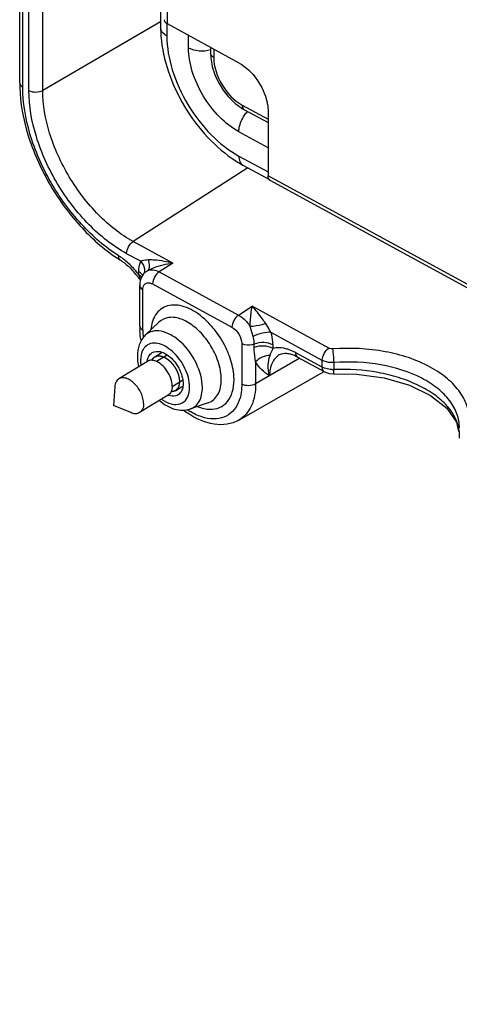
# Model space of a CAD drawing. Header units: inches. Extents: x 0 to 34, y 0 to 22.
# Tile 41 of 124: x 17.7 to 18.6, y 3.7 to 5.7. Entities that reach past the tile are written whole.
import ezdxf

# ---------------------------------------------------------------- set-up
doc = ezdxf.new("R2010")
doc.units = ezdxf.units.IN
doc.header["$LTSCALE"] = 1.87
doc.header["$MEASUREMENT"] = 0
doc.linetypes.add('HIDDEN', pattern=[0.2, 0.1, -0.1])
doc.layers.get('0').update_dxf_attribs({"linetype": 'CONTINUOUS'})
doc.layers.add('02___PRT_ALL_AXES', color=7, linetype='CONTINUOUS')
doc.layers.add('DEFAULT_2', color=8, linetype='HIDDEN')

msp = doc.modelspace()

# ---------------------------------------------------------------- linework, layer by layer
at = {"color": 7, "linetype": 'CONTINUOUS'}
for p, q in [((17.7403, 5.5511), (17.7403, 8.9584)), ((18.0204, 8.9684), (18.0204, 5.6612)), ((17.7465, 5.5428), (17.7465, 8.9501)), ((17.7586, 5.5362), (17.7586, 8.9435)), ((17.7861, 5.5364), (17.7861, 8.9437)), ((18.0338, 5.6684), (18.0338, 7.1149)), ((18.0204, 5.6724), (17.7861, 5.5364)), ((18.0328, 5.6684), (18.0328, 5.6446)), ((18.1766, 5.5905), (18.0338, 5.6684)), ((18.0757, 5.6212), (18.0757, 5.6455)), ((18.1198, 5.6215), (18.1198, 5.6099)), ((18.1259, 5.6181), (18.1259, 5.6017)), ((18.1827, 5.507), (18.2339, 5.4791)), ((18.1868, 5.498), (18.2339, 5.4723)), ((18.2339, 5.495), (18.2339, 5.3667)), ((18.2339, 5.4225), (18.1759, 5.4541)), ((18.1759, 5.4059), (18.2339, 5.3743)), ((18.1939, 5.3825), (17.9661, 5.2362)), ((18.1841, 5.3878), (18.2366, 5.3592)), ((21.2397, 3.7281), (18.2339, 5.3667)), ((21.2403, 3.7208), (18.2381, 5.3575)), ((18.0448, 5.1932), (17.9661, 5.2362)), ((17.9809, 5.1968), (17.9529, 5.212)), ((18.0448, 5.1932), (18.0178, 5.1759)), ((17.977, 5.1702), (17.977, 5.1761)), ((17.9905, 5.1755), (17.9906, 5.1755)), ((18.0178, 5.1759), (18.1752, 5.09)), ((17.9788, 5.0683), (17.9788, 5.1487)), ((18.0046, 5.1518), (18.1621, 5.0659)), ((17.985, 5.0601), (17.985, 5.1404)), ((18.1752, 5.09), (18.2023, 5.1074)), ((18.3549, 5.0242), (18.2023, 5.1074)), ((18.017, 5.0759), (17.99, 5.0499)), ((18.2041, 5.0476), (18.1984, 5.0672)), ((18.3417, 5.0001), (18.2398, 5.0556)), ((18.1817, 5.0332), (18.1817, 4.9528)), ((18.2065, 5.0254), (18.2065, 5.0322)), ((18.2438, 5.0239), (18.2438, 5.0306)), ((18.2934, 5.006), (18.2865, 5.0094)), ((18.3417, 4.9865), (18.2893, 5.0151)), ((18.297, 5.0041), (18.2092, 4.9531)), ((18.2092, 4.9973), (18.2092, 4.9531)), ((18.3458, 4.9774), (18.2934, 5.006)), ((18.3417, 4.9865), (18.3417, 5.0001)), ((18.365, 4.9818), (18.365, 4.9956)), ((18.1758, 4.8814), (18.3456, 4.9778)), ((18.3458, 4.9846), (18.3417, 4.9865)), ((18.3458, 4.9775), (18.3553, 4.9741)), ((18.3553, 4.9741), (18.3638, 4.9735)), ((18.1149, 4.9157), (18.0795, 4.9035)), ((18.6086, 4.8774), (18.6127, 4.8587)), ((18.614, 4.859), (18.614, 4.8453))]:
    msp.add_line(p, q, dxfattribs=at)
msp.add_lwpolyline([(18.3638, 4.9735), (18.4099, 4.9729), (18.465, 4.9653), (18.5149, 4.9508), (18.5571, 4.9304), (18.5892, 4.9052), (18.6086, 4.8774)], dxfattribs=at)
for centre, radius, start, end in [((18.2513, 5.6613), 0.2309, 180.0414, 184.3372), ((18.2163, 5.61), 0.0965, 180.0595, 185.2459), ((18.0255, 5.5511), 0.2852, 180.0072, 181.7066), ((18.2344, 5.5852), 0.0994, 236.538, 241.351), ((18.2982, 5.5969), 0.2382, 237.3874, 241.3668), ((18.1133, 5.4736), 0.3244, 236.5293, 237.8007), ((17.8724, 5.1044), 0.1219, 54.3664, 57.7752), ((17.8645, 5.0933), 0.1355, 50.0502, 54.3562), ((17.8541, 5.0759), 0.151, 39.0098, 43.8504), ((17.8497, 5.0723), 0.1566, 38.262, 39.0403), ((17.8488, 5.0715), 0.1579, 37.6938, 38.2619), ((17.8471, 5.0703), 0.16, 36.5559, 37.6927), ((17.8442, 5.0681), 0.1636, 33.4916, 36.5509), ((18.0848, 5.2073), 0.1141, 198.9612, 203.3056), ((18.0094, 5.1524), 0.0299, 129.2155, 142.8868), ((17.9723, 5.1792), 0.0167, 336.0619, 349.8938), ((18.0071, 5.1552), 0.0262, 124.1186, 129.1076), ((18.0077, 5.1543), 0.0272, 118.5564, 124.1155), ((18.1008, 5.214), 0.1313, 203.2332, 203.8744), ((18.1279, 5.0684), 0.1491, 180.0258, 183.3263), ((18.1168, 5.0602), 0.1318, 180.0538, 184.4949), ((18.1295, 5.0611), 0.1445, 184.4485, 185.9701), ((17.9852, 4.9464), 0.1582, 24.3687, 36.3118), ((18.0127, 5.0006), 0.0174, 121.4021, 123.2656), ((17.9858, 4.9458), 0.1825, 23.4868, 24.2853), ((17.9902, 4.9476), 0.1778, 20.0998, 23.4981), ((18.3623, 5.0332), 0.0514, 269.1313, 273.0499), ((18.0459, 4.9462), 0.0174, 301.4021, 303.2656), ((18.0642, 4.982), 0.0724, 235.0425, 239.3941), ((18.1743, 5.0425), 0.1781, 232.3807, 235.8944), ((18.1529, 5.0225), 0.1444, 236.4614, 238.604), ((18.1269, 4.9904), 0.0885, 248.1752, 249.0299), ((18.1197, 4.9614), 0.0585, 263.0322, 268.1877), ((18.5404, 4.8513), 0.0739, 7.1695, 10.8534), ((18.5415, 4.8515), 0.0728, 5.8513, 7.1627)]:
    msp.add_arc(centre, radius, start, end, dxfattribs=at)
for points, knots in [([(18.0275, 5.6768), (18.0275, 5.676), (18.0282, 5.6724), (18.0313, 5.6697), (18.0338, 5.6684)], [0, 0, 0, 0, 0.219364, 1, 1, 1, 1]), ([(18.0328, 5.6446), (18.0293, 5.6465), (18.0234, 5.6508), (18.0204, 5.658), (18.0204, 5.6612)], [0, 0, 0, 0, 0.553204, 1, 1, 1, 1]), ([(18.0211, 5.6439), (18.0229, 5.6199), (18.0338, 5.571), (18.066, 5.5027), (18.1114, 5.442), (18.1495, 5.4093), (18.1699, 5.3963)], [0, 0, 0, 0, 0.241865, 0.49896, 0.756647, 1, 1, 1, 1]), ([(18.0328, 5.6446), (18.0328, 5.6219), (18.0416, 5.5738), (18.0723, 5.5066), (18.1173, 5.4476), (18.1557, 5.4169), (18.1759, 5.4059)], [0, 0, 0, 0, 0.236323, 0.49819, 0.761045, 1, 1, 1, 1]), ([(18.1759, 5.4541), (18.1618, 5.4618), (18.1349, 5.4833), (18.1034, 5.5246), (18.0819, 5.5717), (18.0757, 5.6053), (18.0757, 5.6212)], [0, 0, 0, 0, 0.238964, 0.50181, 0.763669, 1, 1, 1, 1]), ([(18.0757, 5.6212), (18.0821, 5.6177), (18.0971, 5.614), (18.1124, 5.6152), (18.1199, 5.6173)], [0, 0, 0, 0, 0.484616, 1, 1, 1, 1]), ([(18.1259, 5.6017), (18.125, 5.6022), (18.1221, 5.604), (18.1198, 5.6075), (18.1198, 5.6099)], [0, 0, 0, 0, 0.296971, 1, 1, 1, 1]), ([(18.1259, 5.6017), (18.1259, 5.5828), (18.1393, 5.5454), (18.166, 5.5161), (18.1827, 5.507)], [0, 0, 0, 0, 0.498126, 1, 1, 1, 1]), ([(18.1231, 5.5839), (18.1248, 5.5773), (18.1337, 5.5511), (18.1501, 5.5273), (18.1655, 5.5133)], [0, 0, 0, 0, 0.247446, 1, 1, 1, 1]), ([(18.1766, 5.5905), (18.1906, 5.5829), (18.2144, 5.5592), (18.2285, 5.529), (18.2319, 5.5127)], [0, 0, 0, 0, 0.487746, 1, 1, 1, 1]), ([(17.7403, 5.5511), (17.7403, 5.5503), (17.741, 5.5467), (17.7441, 5.5441), (17.7465, 5.5428)], [0, 0, 0, 0, 0.219362, 1, 1, 1, 1]), ([(17.7404, 5.5426), (17.7414, 5.5107), (17.754, 5.4444), (17.7954, 5.3508), (17.8557, 5.2669), (17.907, 5.2212), (17.9344, 5.203)], [0, 0, 0, 0, 0.237074, 0.495002, 0.755673, 1, 1, 1, 1]), ([(17.9374, 5.2075), (17.9101, 5.2248), (17.8586, 5.2697), (17.7986, 5.3529), (17.758, 5.4458), (17.7465, 5.5116), (17.7465, 5.5428)], [0, 0, 0, 0, 0.243264, 0.506116, 0.76566, 1, 1, 1, 1]), ([(17.7586, 5.5362), (17.7628, 5.5339), (17.7724, 5.5322), (17.782, 5.5341), (17.7861, 5.5364)], [0, 0, 0, 0, 0.502005, 1, 1, 1, 1]), ([(17.9529, 5.212), (17.9255, 5.227), (17.8734, 5.2687), (17.8123, 5.3488), (17.7706, 5.44), (17.7586, 5.5053), (17.7586, 5.5362)], [0, 0, 0, 0, 0.238955, 0.50181, 0.763677, 1, 1, 1, 1]), ([(17.9661, 5.2362), (17.9407, 5.25), (17.8924, 5.2886), (17.8358, 5.3628), (17.7971, 5.4474), (17.7861, 5.5078), (17.7861, 5.5364)], [0, 0, 0, 0, 0.238958, 0.50181, 0.763674, 1, 1, 1, 1]), ([(18.1827, 5.507), (18.1827, 5.506), (18.1829, 5.5027), (18.1847, 5.4991), (18.1868, 5.498)], [0, 0, 0, 0, 0.298787, 1, 1, 1, 1]), ([(18.2319, 5.5127), (18.2323, 5.5112), (18.2334, 5.5053), (18.2339, 5.4994), (18.2339, 5.495)], [0, 0, 0, 0, 0.260455, 1, 1, 1, 1]), ([(18.1759, 5.4541), (18.1759, 5.4568), (18.1771, 5.4684), (18.182, 5.4795), (18.1871, 5.4869)], [0, 0, 0, 0, 0.228753, 1, 1, 1, 1]), ([(18.1759, 5.4059), (18.1759, 5.4021), (18.1768, 5.3951), (18.1814, 5.3893), (18.1841, 5.3878)], [0, 0, 0, 0, 0.555482, 1, 1, 1, 1]), ([(18.2381, 5.3575), (18.2374, 5.3579), (18.2347, 5.3602), (18.2339, 5.364), (18.2339, 5.3667)], [0, 0, 0, 0, 0.21786, 1, 1, 1, 1]), ([(17.9529, 5.212), (17.9529, 5.2167), (17.956, 5.226), (17.9621, 5.2336), (17.9661, 5.2362)], [0, 0, 0, 0, 0.500107, 1, 1, 1, 1]), ([(17.9405, 5.1991), (17.9399, 5.1995), (17.9376, 5.2016), (17.9373, 5.2051), (17.9374, 5.2075)], [0, 0, 0, 0, 0.213352, 1, 1, 1, 1]), ([(17.9405, 5.1991), (17.9424, 5.1979), (17.9505, 5.1924), (17.9578, 5.1859), (17.963, 5.1805)], [0, 0, 0, 0, 0.234612, 1, 1, 1, 1]), ([(17.977, 5.1702), (17.9751, 5.1728), (17.9673, 5.1825), (17.9586, 5.1913), (17.9515, 5.1972)], [0, 0, 0, 0, 0.25677, 1, 1, 1, 1]), ([(17.977, 5.1761), (17.977, 5.178), (17.9773, 5.185), (17.9788, 5.1921), (17.9809, 5.1968)], [0, 0, 0, 0, 0.270085, 1, 1, 1, 1]), ([(17.9809, 5.1968), (17.9819, 5.1974), (17.9868, 5.1994), (17.9921, 5.2001), (17.9962, 5.2002)], [0, 0, 0, 0, 0.218731, 1, 1, 1, 1]), ([(17.9888, 5.1763), (17.9891, 5.178), (17.9893, 5.1856), (17.985, 5.1927), (17.9809, 5.1968)], [0, 0, 0, 0, 0.230116, 1, 1, 1, 1]), ([(17.9947, 5.1783), (17.9984, 5.1804), (18.0143, 5.1879), (18.0317, 5.1918), (18.0448, 5.1932)], [0, 0, 0, 0, 0.247176, 1, 1, 1, 1]), ([(17.9962, 5.2002), (18.0001, 5.2003), (18.0166, 5.1997), (18.0328, 5.1965), (18.0448, 5.1932)], [0, 0, 0, 0, 0.238026, 1, 1, 1, 1]), ([(17.9977, 5.1831), (17.9981, 5.1842), (17.9989, 5.19), (17.9977, 5.1959), (17.9962, 5.2002)], [0, 0, 0, 0, 0.207341, 1, 1, 1, 1]), ([(17.9947, 5.1783), (17.9958, 5.1791), (17.9969, 5.1808), (17.9976, 5.1826), (17.9977, 5.1831)], [0, 0, 0, 0, 0.722713, 1, 1, 1, 1]), ([(17.9947, 5.1783), (17.9962, 5.179), (18.0039, 5.1814), (18.0124, 5.1788), (18.0178, 5.1759)], [0, 0, 0, 0, 0.221826, 1, 1, 1, 1]), ([(18.0178, 5.1759), (18.0138, 5.1733), (18.0077, 5.1657), (18.0046, 5.1565), (18.0046, 5.1518)], [0, 0, 0, 0, 0.499893, 1, 1, 1, 1]), ([(17.9788, 5.1487), (17.9788, 5.1479), (17.9795, 5.1443), (17.9826, 5.1417), (17.985, 5.1404)], [0, 0, 0, 0, 0.21938, 1, 1, 1, 1]), ([(17.985, 5.1404), (17.985, 5.1411), (17.9851, 5.1437), (17.9857, 5.1463), (17.9865, 5.148)], [0, 0, 0, 0, 0.269447, 1, 1, 1, 1]), ([(17.9865, 5.148), (17.9874, 5.15), (17.9904, 5.1536), (17.995, 5.1544), (17.9972, 5.1542)], [0, 0, 0, 0, 0.497551, 1, 1, 1, 1]), ([(17.9972, 5.1542), (17.9978, 5.1541), (18.0004, 5.1537), (18.0029, 5.1527), (18.0046, 5.1518)], [0, 0, 0, 0, 0.231922, 1, 1, 1, 1]), ([(18.1203, 5.0696), (18.1102, 5.0808), (18.0934, 5.0953), (18.0683, 5.107), (18.0507, 5.1107), (18.0344, 5.1093), (18.0153, 5.1002), (18.0067, 5.0858), (18.0037, 5.0758)], [0, 0, 0, 0, 0.313283, 0.450181, 0.571964, 0.681102, 0.783739, 1, 1, 1, 1]), ([(18.1984, 5.0672), (18.1984, 5.0711), (18.199, 5.0846), (18.2007, 5.098), (18.2023, 5.1074)], [0, 0, 0, 0, 0.291233, 1, 1, 1, 1]), ([(18.2292, 5.0732), (18.227, 5.0765), (18.2187, 5.0884), (18.2095, 5.0997), (18.2023, 5.1074)], [0, 0, 0, 0, 0.273138, 1, 1, 1, 1]), ([(18.1126, 5.0401), (18.1057, 5.0496), (18.0905, 5.0661), (18.0644, 5.0826), (18.0378, 5.0879), (18.0222, 5.0809), (18.017, 5.0759)], [0, 0, 0, 0, 0.311388, 0.584357, 0.807489, 1, 1, 1, 1]), ([(18.1752, 5.09), (18.1713, 5.0875), (18.1651, 5.0799), (18.1621, 5.0706), (18.1621, 5.0659)], [0, 0, 0, 0, 0.499893, 1, 1, 1, 1]), ([(18.1752, 5.09), (18.1774, 5.0888), (18.1866, 5.0828), (18.1939, 5.0743), (18.1984, 5.0672)], [0, 0, 0, 0, 0.230726, 1, 1, 1, 1]), ([(17.9788, 5.0683), (17.9788, 5.0675), (17.9795, 5.064), (17.9826, 5.0614), (17.985, 5.0601)], [0, 0, 0, 0, 0.219362, 1, 1, 1, 1]), ([(18.1522, 5.0208), (18.1462, 5.0342), (18.136, 5.0511), (18.1236, 5.0661), (18.1203, 5.0696)], [0, 0, 0, 0, 0.752532, 1, 1, 1, 1]), ([(18.1621, 5.0659), (18.1678, 5.0628), (18.1771, 5.0526), (18.1817, 5.0397), (18.1817, 5.0332)], [0, 0, 0, 0, 0.501874, 1, 1, 1, 1]), ([(18.2292, 5.0732), (18.2268, 5.0723), (18.2168, 5.0692), (18.2063, 5.0675), (18.1984, 5.0672)], [0, 0, 0, 0, 0.24042, 1, 1, 1, 1]), ([(18.2398, 5.0556), (18.2389, 5.0572), (18.2355, 5.0631), (18.232, 5.069), (18.2292, 5.0732)], [0, 0, 0, 0, 0.260678, 1, 1, 1, 1]), ([(17.99, 5.0499), (17.9847, 5.0448), (17.9764, 5.0313), (17.9743, 5.016), (17.9743, 5.0083)], [0, 0, 0, 0, 0.487493, 1, 1, 1, 1]), ([(18.1034, 4.9459), (18.1034, 4.9623), (18.0935, 4.9963), (18.0686, 5.0312), (18.0424, 5.0509), (18.0229, 5.0588), (18.0042, 5.0593), (17.9938, 5.0536), (17.99, 5.0499)], [0, 0, 0, 0, 0.273306, 0.566571, 0.699273, 0.814036, 0.911276, 1, 1, 1, 1]), ([(18.2398, 5.0556), (18.2341, 5.0562), (18.2217, 5.0544), (18.21, 5.0505), (18.2041, 5.0476)], [0, 0, 0, 0, 0.467228, 1, 1, 1, 1]), ([(18.2065, 5.0322), (18.2065, 5.0334), (18.2063, 5.0386), (18.2052, 5.0437), (18.2041, 5.0476)], [0, 0, 0, 0, 0.236075, 1, 1, 1, 1]), ([(18.2438, 5.0306), (18.2438, 5.0326), (18.2434, 5.0411), (18.2417, 5.0494), (18.2398, 5.0556)], [0, 0, 0, 0, 0.236075, 1, 1, 1, 1]), ([(17.9897, 5.0271), (17.9882, 5.0255), (17.9823, 5.0177), (17.9805, 5.0075), (17.9805, 5)], [0, 0, 0, 0, 0.223859, 1, 1, 1, 1]), ([(18.0781, 4.9468), (18.0781, 4.9596), (18.0704, 4.9861), (18.0508, 5.0133), (18.0303, 5.0285), (18.0151, 5.0345), (18.0006, 5.0346), (17.9926, 5.03), (17.9897, 5.0271)], [0, 0, 0, 0, 0.27388, 0.567463, 0.699968, 0.814311, 0.911167, 1, 1, 1, 1]), ([(18.2065, 5.0322), (18.2006, 5.0297), (18.1914, 5.0293), (18.1834, 5.0322), (18.1817, 5.0332)], [0, 0, 0, 0, 0.76309, 1, 1, 1, 1]), ([(18.2438, 5.0306), (18.2383, 5.0336), (18.2254, 5.0364), (18.2125, 5.0346), (18.2065, 5.0322)], [0, 0, 0, 0, 0.491799, 1, 1, 1, 1]), ([(18.2438, 5.0239), (18.2383, 5.0269), (18.2254, 5.0296), (18.2125, 5.0278), (18.2065, 5.0254)], [0, 0, 0, 0, 0.491796, 1, 1, 1, 1]), ([(17.9743, 5.0083), (17.9743, 5.0066), (17.9745, 4.9997), (17.9755, 4.9928), (17.9767, 4.9877)], [0, 0, 0, 0, 0.242669, 1, 1, 1, 1]), ([(17.9957, 5.0055), (17.9961, 5.0065), (17.9978, 5.0102), (18.0006, 5.0134), (18.0031, 5.0151)], [0, 0, 0, 0, 0.266653, 1, 1, 1, 1]), ([(18.0036, 5.0154), (18.0049, 5.0162), (18.0111, 5.0189), (18.0183, 5.018), (18.0231, 5.0163)], [0, 0, 0, 0, 0.230931, 1, 1, 1, 1]), ([(18.0231, 5.0163), (18.0325, 5.0131), (18.0496, 4.9987), (18.0599, 4.9796), (18.0629, 4.9688)], [0, 0, 0, 0, 0.47234, 1, 1, 1, 1]), ([(18.141, 4.9621), (18.141, 4.966), (18.1398, 4.9831), (18.1347, 4.9997), (18.1293, 5.0117)], [0, 0, 0, 0, 0.231221, 1, 1, 1, 1]), ([(18.1663, 4.9612), (18.1663, 4.965), (18.1654, 4.9812), (18.1614, 4.9971), (18.1571, 5.0087)], [0, 0, 0, 0, 0.233505, 1, 1, 1, 1]), ([(18.2092, 4.9973), (18.2088, 4.9995), (18.2073, 5.0088), (18.2065, 5.0183), (18.2065, 5.0254)], [0, 0, 0, 0, 0.240769, 1, 1, 1, 1]), ([(18.2369, 4.9692), (18.2352, 4.9764), (18.2333, 4.9901), (18.2358, 5.0036), (18.2378, 5.0095)], [0, 0, 0, 0, 0.548047, 1, 1, 1, 1]), ([(18.2563, 5.0109), (18.2501, 5.0073), (18.2392, 4.9942), (18.2369, 4.9779), (18.2369, 4.9692)], [0, 0, 0, 0, 0.453141, 1, 1, 1, 1]), ([(18.2378, 5.0095), (18.2381, 5.0106), (18.2399, 5.0155), (18.2419, 5.0204), (18.2438, 5.0239)], [0, 0, 0, 0, 0.230212, 1, 1, 1, 1]), ([(18.273, 5.0221), (18.2704, 5.0228), (18.2609, 5.0253), (18.2508, 5.0255), (18.2438, 5.0239)], [0, 0, 0, 0, 0.270967, 1, 1, 1, 1]), ([(18.2787, 5.0121), (18.2763, 5.0127), (18.269, 5.0142), (18.2608, 5.0134), (18.2563, 5.0109)], [0, 0, 0, 0, 0.31872, 1, 1, 1, 1]), ([(18.2893, 5.0151), (18.2879, 5.0158), (18.2827, 5.0185), (18.2772, 5.0208), (18.273, 5.0221)], [0, 0, 0, 0, 0.259743, 1, 1, 1, 1]), ([(18.2934, 5.006), (18.2927, 5.0064), (18.29, 5.0086), (18.2893, 5.0124), (18.2893, 5.0151)], [0, 0, 0, 0, 0.217858, 1, 1, 1, 1]), ([(18.3417, 5.0001), (18.3417, 5.0048), (18.3448, 5.0141), (18.3509, 5.0217), (18.3549, 5.0242)], [0, 0, 0, 0, 0.500107, 1, 1, 1, 1]), ([(18.3626, 5.0228), (18.3606, 5.0226), (18.3579, 5.0229), (18.3554, 5.0239), (18.3549, 5.0242)], [0, 0, 0, 0, 0.769895, 1, 1, 1, 1]), ([(18.6334, 4.8752), (18.6342, 4.8856), (18.6317, 4.9075), (18.6163, 4.9382), (18.5905, 4.9655), (18.542, 4.9975), (18.4643, 5.0221), (18.3973, 5.0253), (18.3626, 5.0228)], [0, 0, 0, 0, 0.091653, 0.188693, 0.296593, 0.417692, 0.695188, 1, 1, 1, 1]), ([(18.365, 4.9956), (18.3648, 5.0028), (18.3641, 5.0119), (18.363, 5.0209), (18.3626, 5.0228)], [0, 0, 0, 0, 0.793965, 1, 1, 1, 1]), ([(18.2369, 4.9692), (18.2316, 4.9729), (18.2208, 4.9807), (18.2123, 4.9913), (18.2092, 4.9973)], [0, 0, 0, 0, 0.489183, 1, 1, 1, 1]), ([(18.365, 4.9956), (18.3629, 4.9955), (18.355, 4.9954), (18.3469, 4.9973), (18.3417, 5.0001)], [0, 0, 0, 0, 0.265032, 1, 1, 1, 1]), ([(18.6143, 4.8657), (18.6143, 4.8752), (18.6107, 4.8948), (18.5952, 4.9219), (18.5709, 4.9459), (18.5265, 4.9739), (18.4563, 4.9953), (18.3961, 4.998), (18.365, 4.9956)], [0, 0, 0, 0, 0.091662, 0.189584, 0.298512, 0.420245, 0.697282, 1, 1, 1, 1]), ([(18.0629, 4.9688), (18.0633, 4.9675), (18.0645, 4.9626), (18.0651, 4.9576), (18.0651, 4.9539)], [0, 0, 0, 0, 0.263117, 1, 1, 1, 1]), ([(18.3458, 4.9775), (18.3452, 4.9778), (18.3425, 4.98), (18.3417, 4.9838), (18.3417, 4.9865)], [0, 0, 0, 0, 0.217852, 1, 1, 1, 1]), ([(18.3615, 4.9818), (18.3601, 4.9818), (18.3548, 4.9821), (18.3495, 4.9832), (18.3458, 4.9846)], [0, 0, 0, 0, 0.259323, 1, 1, 1, 1]), ([(18.3638, 4.9735), (18.3641, 4.9735), (18.3644, 4.9745), (18.3648, 4.977), (18.3649, 4.9798), (18.365, 4.9818)], [0, 0, 0, 0, 0.082905, 0.281562, 1, 1, 1, 1]), ([(18.613, 4.8653), (18.6096, 4.883), (18.5932, 4.9093), (18.5614, 4.9352), (18.5297, 4.9529), (18.4929, 4.9669), (18.4379, 4.9802), (18.3942, 4.983), (18.365, 4.9818)], [0, 0, 0, 0, 0.185713, 0.29678, 0.420654, 0.555922, 0.699972, 1, 1, 1, 1]), ([(18.0651, 4.9539), (18.0651, 4.9527), (18.0649, 4.9485), (18.0641, 4.9442), (18.0629, 4.9413)], [0, 0, 0, 0, 0.267338, 1, 1, 1, 1]), ([(18.1149, 4.9157), (18.1189, 4.9171), (18.1266, 4.9215), (18.1384, 4.9365), (18.141, 4.9519), (18.141, 4.9621)], [0, 0, 0, 0, 0.223893, 0.456202, 1, 1, 1, 1]), ([(18.1179, 4.9029), (18.1246, 4.9027), (18.1381, 4.9048), (18.1548, 4.9176), (18.1645, 4.9376), (18.1663, 4.953), (18.1663, 4.9612)], [0, 0, 0, 0, 0.236307, 0.462928, 0.711197, 1, 1, 1, 1]), ([(18.1817, 4.9528), (18.1817, 4.9473), (18.1805, 4.928), (18.1729, 4.9082), (18.163, 4.8983)], [0, 0, 0, 0, 0.284004, 1, 1, 1, 1]), ([(18.2092, 4.9531), (18.2092, 4.9381), (18.2053, 4.9101), (18.1866, 4.8875), (18.1758, 4.8814)], [0, 0, 0, 0, 0.546878, 1, 1, 1, 1]), ([(18.2092, 4.9531), (18.2051, 4.9507), (18.1955, 4.9488), (18.1858, 4.9506), (18.1817, 4.9528)], [0, 0, 0, 0, 0.497995, 1, 1, 1, 1]), ([(18.0273, 4.9197), (18.0332, 4.9162), (18.045, 4.9112), (18.064, 4.9135), (18.0764, 4.9278), (18.0781, 4.9402), (18.0781, 4.9468)], [0, 0, 0, 0, 0.279641, 0.507794, 0.730661, 1, 1, 1, 1]), ([(18.055, 4.9314), (18.0537, 4.9306), (18.0475, 4.9279), (18.0403, 4.9288), (18.0355, 4.9304)], [0, 0, 0, 0, 0.230931, 1, 1, 1, 1]), ([(18.0629, 4.9413), (18.0625, 4.9403), (18.0608, 4.9366), (18.058, 4.9333), (18.0554, 4.9317)], [0, 0, 0, 0, 0.266653, 1, 1, 1, 1]), ([(18.0795, 4.9035), (18.0832, 4.9048), (18.0902, 4.9088), (18.101, 4.9226), (18.1034, 4.9366), (18.1034, 4.9459)], [0, 0, 0, 0, 0.223893, 0.456202, 1, 1, 1, 1]), ([(18.018, 4.9201), (18.0268, 4.9128), (18.046, 4.9009), (18.0696, 4.9001), (18.0795, 4.9035)], [0, 0, 0, 0, 0.52385, 1, 1, 1, 1]), ([(18.1758, 4.8814), (18.1686, 4.8773), (18.1523, 4.8717), (18.1161, 4.8723), (18.09, 4.8844), (18.0744, 4.895)], [0, 0, 0, 0, 0.231705, 0.471452, 1, 1, 1, 1]), ([(18.163, 4.8983), (18.1583, 4.8935), (18.1465, 4.8857), (18.1246, 4.8824), (18.1007, 4.8871), (18.0854, 4.8946), (18.0777, 4.8993)], [0, 0, 0, 0, 0.218486, 0.447209, 0.705173, 1, 1, 1, 1]), ([(18.0952, 4.9078), (18.0967, 4.9072), (18.1023, 4.9052), (18.1082, 4.9039), (18.1126, 4.9033)], [0, 0, 0, 0, 0.261405, 1, 1, 1, 1])]:
    msp.add_open_spline(points, degree=3, knots=knots, dxfattribs=at)
for points in [[(18.1202, 5.6012), (18.1207, 5.5954), (18.1217, 5.5896), (18.1231, 5.5839)], [(18.1655, 5.5133), (18.1699, 5.5093), (18.1746, 5.5056), (18.1796, 5.5023)], [(18.1871, 5.4869), (18.1889, 5.4896), (18.1909, 5.4922), (18.1932, 5.4946)], [(17.983, 5.1714), (17.9813, 5.1733), (17.9792, 5.1748), (17.977, 5.1761)], [(17.9825, 5.1661), (17.9809, 5.1678), (17.979, 5.1691), (17.977, 5.1702)], [(17.9856, 5.1704), (17.9811, 5.1644), (17.9788, 5.1563), (17.9788, 5.1487)], [(17.985, 5.1685), (17.9845, 5.1695), (17.9838, 5.1705), (17.983, 5.1714)], [(18.0037, 5.0758), (18.0023, 5.0712), (18.0014, 5.0665), (18.0009, 5.0617)], [(17.9815, 5.0397), (17.9803, 5.0463), (17.9795, 5.053), (17.9791, 5.0597)], [(18.2378, 5.0095), (18.2274, 5.01), (18.2161, 5.005), (18.2092, 4.9973)], [(18.2865, 5.0094), (18.2839, 5.0105), (18.2813, 5.0114), (18.2787, 5.0121)], [(17.9805, 5), (17.9805, 4.9969), (17.9807, 4.9937), (17.9811, 4.9906)], [(17.9939, 4.9984), (17.9942, 5.0008), (17.9948, 5.0032), (17.9957, 5.0055)]]:
    msp.add_open_spline(points, degree=3, dxfattribs=at)
at = {"layer": '02___PRT_ALL_AXES', "color": 7, "linetype": 'CONTINUOUS'}
for p, q in [((18.0336, 5.0106), (18.0124, 4.9976)), ((17.9942, 4.998), (17.9374, 4.9633)), ((18.0642, 4.9601), (18.0432, 4.9473)), ((17.9294, 4.9477), (17.9269, 4.9107)), ((18.0352, 4.9309), (17.9785, 4.8962)), ((17.9609, 4.8962), (17.9269, 4.9107))]:
    msp.add_line(p, q, dxfattribs=at)
for points, knots in [([(17.9981, 4.9997), (17.9977, 4.9996), (17.9964, 4.9992), (17.9951, 4.9986), (17.9942, 4.998)], [0, 0, 0, 0, 0.253505, 1, 1, 1, 1]), ([(18.0049, 5), (18.0043, 5.0001), (18.002, 5.0003), (17.9997, 5.0001), (17.9981, 4.9997)], [0, 0, 0, 0, 0.262775, 1, 1, 1, 1]), ([(18.0097, 4.9988), (18.0093, 4.999), (18.0077, 4.9995), (18.0061, 4.9998), (18.0049, 5)], [0, 0, 0, 0, 0.259119, 1, 1, 1, 1]), ([(18.0433, 4.9489), (18.0433, 4.9539), (18.0411, 4.9647), (18.0337, 4.9793), (18.0232, 4.9915), (18.0143, 4.9973), (18.0097, 4.9988)], [0, 0, 0, 0, 0.241862, 0.509702, 0.772121, 1, 1, 1, 1]), ([(17.9374, 4.9633), (17.9362, 4.9626), (17.9341, 4.9608), (17.9316, 4.9571), (17.93, 4.9527), (17.9295, 4.9494), (17.9294, 4.9477)], [0, 0, 0, 0, 0.224569, 0.460854, 0.717688, 1, 1, 1, 1]), ([(17.9866, 4.9142), (17.9866, 4.9175), (17.9856, 4.9246), (17.9819, 4.935), (17.9763, 4.945), (17.9691, 4.9537), (17.9611, 4.9605), (17.9526, 4.9647), (17.9444, 4.966), (17.9394, 4.9646), (17.9374, 4.9633)], [0, 0, 0, 0, 0.127902, 0.268589, 0.414982, 0.5589, 0.692626, 0.810556, 0.911268, 1, 1, 1, 1]), ([(18.0433, 4.9489), (18.0433, 4.9469), (18.043, 4.9431), (18.0415, 4.938), (18.0389, 4.9337), (18.0365, 4.9317), (18.0352, 4.9309)], [0, 0, 0, 0, 0.286586, 0.544879, 0.779393, 1, 1, 1, 1]), ([(17.9866, 4.9142), (17.9866, 4.9122), (17.9863, 4.9084), (17.9847, 4.9033), (17.9822, 4.899), (17.9798, 4.897), (17.9785, 4.8962)], [0, 0, 0, 0, 0.286586, 0.544879, 0.779393, 1, 1, 1, 1]), ([(17.9785, 4.8962), (17.9773, 4.8955), (17.9747, 4.8944), (17.9703, 4.8938), (17.9656, 4.8944), (17.9625, 4.8955), (17.9609, 4.8962)], [0, 0, 0, 0, 0.224583, 0.460877, 0.717749, 1, 1, 1, 1])]:
    msp.add_open_spline(points, degree=3, knots=knots, dxfattribs=at)
at = {"layer": 'DEFAULT_2', "color": 8, "linetype": 'HIDDEN'}
for p, q in [((18.0088, 5.007), (18.0236, 5.0161)), ((18.0498, 4.9398), (18.0642, 4.9486))]:
    msp.add_line(p, q, dxfattribs=at)
for points, knots in [([(18.0028, 5.0001), (18.003, 5.0004), (18.0034, 5.001), (18.0039, 5.0017), (18.0043, 5.0023), (18.0045, 5.0028), (18.0048, 5.0031), (18.005, 5.0034), (18.0051, 5.0036), (18.0052, 5.0038), (18.0053, 5.0039), (18.0053, 5.004), (18.0054, 5.0041), (18.0054, 5.0041), (18.0054, 5.0042), (18.0055, 5.0042), (18.0055, 5.0042), (18.0056, 5.0043), (18.0057, 5.0044), (18.0058, 5.0045), (18.006, 5.0046), (18.0062, 5.0048), (18.0065, 5.0051), (18.0069, 5.0054), (18.0073, 5.0057), (18.0077, 5.006), (18.008, 5.0063), (18.0083, 5.0065), (18.0085, 5.0067), (18.0086, 5.0068), (18.0088, 5.0069), (18.0088, 5.007), (18.0089, 5.007), (18.0089, 5.0071), (18.009, 5.0071), (18.009, 5.0071), (18.009, 5.0071), (18.009, 5.0071), (18.0091, 5.0071), (18.0092, 5.0072), (18.0093, 5.0072), (18.0095, 5.0073), (18.0099, 5.0074), (18.0102, 5.0076), (18.0109, 5.0078), (18.0115, 5.0081), (18.0121, 5.0083), (18.0124, 5.0084), (18.0126, 5.0085), (18.0128, 5.0086), (18.013, 5.0086), (18.0131, 5.0087), (18.0132, 5.0087), (18.0132, 5.0087), (18.0133, 5.0088), (18.0133, 5.0088), (18.0134, 5.0088), (18.0135, 5.0088), (18.0136, 5.0088), (18.0137, 5.0088), (18.0139, 5.0088), (18.0142, 5.0088), (18.0147, 5.0088), (18.0152, 5.0089), (18.0158, 5.0089), (18.0163, 5.0089), (18.0169, 5.009), (18.0173, 5.009), (18.0176, 5.009), (18.0178, 5.009), (18.018, 5.009), (18.0181, 5.009), (18.0182, 5.0091), (18.0182, 5.0091), (18.0183, 5.0091), (18.0183, 5.009), (18.0184, 5.009), (18.0186, 5.009), (18.0188, 5.0089), (18.0191, 5.0089), (18.0194, 5.0088), (18.0198, 5.0088), (18.0205, 5.0086), (18.0213, 5.0085), (18.022, 5.0083), (18.0225, 5.0082), (18.0229, 5.0081), (18.0232, 5.0081), (18.0233, 5.008), (18.0235, 5.008), (18.0236, 5.008), (18.0236, 5.008), (18.0236, 5.008), (18.0237, 5.008), (18.0237, 5.0079), (18.0238, 5.0079), (18.0239, 5.0078), (18.0241, 5.0078), (18.0244, 5.0076), (18.0247, 5.0075), (18.0251, 5.0073), (18.0256, 5.0071), (18.0262, 5.0069), (18.0268, 5.0066), (18.0274, 5.0063), (18.028, 5.0061), (18.0286, 5.0059), (18.0289, 5.0057), (18.029, 5.0057), (18.0291, 5.0056), (18.0292, 5.0056), (18.0292, 5.0056), (18.0293, 5.0055), (18.0294, 5.0054), (18.0296, 5.0053), (18.0299, 5.0051), (18.0302, 5.0049), (18.0306, 5.0047), (18.0313, 5.0042), (18.0322, 5.0036), (18.033, 5.0031), (18.0335, 5.0028), (18.0339, 5.0025), (18.0342, 5.0023), (18.0344, 5.0022), (18.0345, 5.0021), (18.0347, 5.002), (18.0347, 5.002), (18.0348, 5.0019), (18.0348, 5.0019), (18.0349, 5.0019), (18.0349, 5.0018), (18.035, 5.0017), (18.0351, 5.0016), (18.0353, 5.0015), (18.0355, 5.0013), (18.0357, 5.0011), (18.0361, 5.0008), (18.0366, 5.0003), (18.0374, 4.9997), (18.0382, 4.999), (18.0388, 4.9984), (18.0392, 4.998), (18.0395, 4.9978), (18.0398, 4.9975), (18.04, 4.9974), (18.0401, 4.9973), (18.0402, 4.9972), (18.0402, 4.9971), (18.0403, 4.997), (18.0404, 4.9969), (18.0407, 4.9966), (18.0409, 4.9963), (18.0413, 4.9959), (18.0417, 4.9954), (18.0423, 4.9948), (18.0428, 4.9942), (18.0433, 4.9936), (18.0438, 4.993), (18.0442, 4.9926), (18.0444, 4.9923), (18.0447, 4.9921), (18.0448, 4.9919), (18.0449, 4.9917), (18.045, 4.9916), (18.0451, 4.9915), (18.0452, 4.9914), (18.0453, 4.9912), (18.0455, 4.991), (18.0457, 4.9907), (18.046, 4.9902), (18.0464, 4.9897), (18.047, 4.9887), (18.0477, 4.9878), (18.0483, 4.9869), (18.0487, 4.9863), (18.049, 4.9859), (18.0492, 4.9856), (18.0493, 4.9854), (18.0494, 4.9853), (18.0495, 4.9852), (18.0495, 4.9851), (18.0495, 4.9851), (18.0496, 4.9849), (18.0497, 4.9847), (18.0499, 4.9844), (18.0501, 4.9839), (18.0505, 4.9833), (18.0509, 4.9825), (18.0513, 4.9818), (18.0517, 4.981), (18.0521, 4.9803), (18.0524, 4.9796), (18.0526, 4.9791), (18.0528, 4.9788), (18.0529, 4.9786), (18.053, 4.9785), (18.053, 4.9784), (18.0531, 4.9783), (18.0531, 4.9783), (18.0531, 4.9781), (18.0532, 4.9779), (18.0533, 4.9776), (18.0535, 4.9772), (18.0536, 4.9768), (18.0538, 4.9763), (18.0542, 4.9754), (18.0545, 4.9744), (18.0549, 4.9734), (18.0552, 4.9728), (18.0554, 4.9723), (18.0555, 4.972), (18.0556, 4.9717), (18.0557, 4.9715), (18.0557, 4.9713), (18.0557, 4.9712), (18.0558, 4.9711), (18.0558, 4.9709), (18.0559, 4.9707), (18.0559, 4.9704), (18.056, 4.97), (18.0562, 4.9695), (18.0563, 4.9689), (18.0565, 4.9681), (18.0567, 4.9674), (18.0568, 4.9666), (18.057, 4.966), (18.0571, 4.9655), (18.0572, 4.9651), (18.0573, 4.9648), (18.0573, 4.9646), (18.0573, 4.9645), (18.0574, 4.9645), (18.0574, 4.9644), (18.0574, 4.9643), (18.0574, 4.9642), (18.0574, 4.9639), (18.0574, 4.9636), (18.0575, 4.9633), (18.0575, 4.9628), (18.0575, 4.9622), (18.0576, 4.9614), (18.0577, 4.9605), (18.0578, 4.9592), (18.0579, 4.9583), (18.0579, 4.9578)], [0, 0, 0, 0, 0.015625, 0.03125, 0.039062, 0.046875, 0.054688, 0.058594, 0.0625, 0.064453, 0.066406, 0.068359, 0.070312, 0.070801, 0.071289, 0.072266, 0.073242, 0.074219, 0.076172, 0.078125, 0.082031, 0.085938, 0.09375, 0.101562, 0.109375, 0.117188, 0.125, 0.128906, 0.132812, 0.136719, 0.138672, 0.140625, 0.141602, 0.14209, 0.142578, 0.142822, 0.143066, 0.143555, 0.144531, 0.146484, 0.148438, 0.152344, 0.15625, 0.164062, 0.171875, 0.1875, 0.195312, 0.199219, 0.203125, 0.207031, 0.208984, 0.210938, 0.212891, 0.213867, 0.214355, 0.214844, 0.21582, 0.216797, 0.21875, 0.220703, 0.222656, 0.226562, 0.234375, 0.242188, 0.25, 0.257812, 0.265625, 0.273438, 0.277344, 0.279297, 0.28125, 0.283203, 0.28418, 0.285156, 0.285645, 0.286133, 0.287109, 0.289062, 0.292969, 0.296875, 0.300781, 0.304688, 0.3125, 0.328125, 0.335938, 0.34375, 0.347656, 0.351562, 0.353516, 0.355469, 0.356445, 0.356934, 0.357178, 0.357422, 0.358398, 0.359375, 0.361328, 0.363281, 0.367188, 0.371094, 0.375, 0.382812, 0.390625, 0.398438, 0.40625, 0.414062, 0.421875, 0.425781, 0.426758, 0.427734, 0.428711, 0.429199, 0.429688, 0.431641, 0.433594, 0.4375, 0.441406, 0.445312, 0.453125, 0.46875, 0.476562, 0.484375, 0.488281, 0.492188, 0.494141, 0.496094, 0.498047, 0.499023, 0.499512, 0.5, 0.500488, 0.500977, 0.501953, 0.503906, 0.505859, 0.507812, 0.511719, 0.515625, 0.523438, 0.53125, 0.546875, 0.554688, 0.558594, 0.5625, 0.566406, 0.568359, 0.570312, 0.571289, 0.572266, 0.573242, 0.574219, 0.578125, 0.582031, 0.585938, 0.59375, 0.601562, 0.609375, 0.617188, 0.625, 0.628906, 0.632812, 0.636719, 0.638672, 0.640625, 0.641602, 0.642578, 0.644531, 0.646484, 0.648438, 0.652344, 0.65625, 0.664062, 0.671875, 0.6875, 0.695312, 0.703125, 0.707031, 0.710938, 0.712891, 0.713867, 0.714355, 0.714844, 0.71582, 0.716797, 0.71875, 0.722656, 0.726562, 0.734375, 0.742188, 0.75, 0.757812, 0.765625, 0.773438, 0.777344, 0.78125, 0.783203, 0.78418, 0.785156, 0.785645, 0.786133, 0.787109, 0.789062, 0.792969, 0.796875, 0.800781, 0.804688, 0.8125, 0.828125, 0.835938, 0.84375, 0.847656, 0.851562, 0.853516, 0.855469, 0.857422, 0.858398, 0.859375, 0.861328, 0.863281, 0.867188, 0.871094, 0.875, 0.882812, 0.890625, 0.898438, 0.90625, 0.914062, 0.917969, 0.921875, 0.925781, 0.926758, 0.927734, 0.928711, 0.929199, 0.929688, 0.931641, 0.933594, 0.9375, 0.941406, 0.945312, 0.953125, 0.960938, 0.96875, 0.984375, 1, 1, 1, 1]), ([(18.0579, 4.9578), (18.0579, 4.9574), (18.0578, 4.9567), (18.0577, 4.9556), (18.0576, 4.9547), (18.0576, 4.954), (18.0575, 4.9535), (18.0575, 4.953), (18.0575, 4.9527), (18.0574, 4.9524), (18.0574, 4.9523), (18.0574, 4.9521), (18.0574, 4.9521), (18.0574, 4.952), (18.0574, 4.952), (18.0574, 4.9519), (18.0573, 4.9518), (18.0573, 4.9516), (18.0572, 4.9514), (18.0571, 4.9512), (18.057, 4.9508), (18.0569, 4.9503), (18.0566, 4.9495), (18.0564, 4.9487), (18.0562, 4.9481), (18.0561, 4.9478), (18.0561, 4.9476), (18.056, 4.9474), (18.056, 4.9472), (18.0559, 4.9471), (18.0559, 4.9471), (18.0559, 4.947), (18.0559, 4.947), (18.0559, 4.9469), (18.0558, 4.9469), (18.0558, 4.9468), (18.0557, 4.9467), (18.0556, 4.9465), (18.0554, 4.9463), (18.0552, 4.9459), (18.055, 4.9455), (18.0548, 4.9452), (18.0545, 4.9448), (18.0543, 4.9444), (18.0541, 4.944), (18.0539, 4.9437), (18.0537, 4.9434), (18.0536, 4.9433), (18.0535, 4.9431), (18.0535, 4.943), (18.0534, 4.943), (18.0534, 4.9429), (18.0534, 4.9429), (18.0534, 4.9429), (18.0533, 4.9428), (18.0533, 4.9428), (18.0533, 4.9428), (18.0532, 4.9427), (18.0531, 4.9426), (18.053, 4.9426), (18.0529, 4.9424), (18.0527, 4.9422), (18.0524, 4.942), (18.0521, 4.9417), (18.0518, 4.9415), (18.0514, 4.9412), (18.0511, 4.9409), (18.0508, 4.9406), (18.0505, 4.9404), (18.0503, 4.9402), (18.0502, 4.9401), (18.0501, 4.94), (18.05, 4.9399), (18.05, 4.9399), (18.0499, 4.9399), (18.0499, 4.9399), (18.0499, 4.9398), (18.0498, 4.9398), (18.0497, 4.9398), (18.0496, 4.9397), (18.0494, 4.9397), (18.0492, 4.9396), (18.049, 4.9395), (18.0485, 4.9393), (18.0479, 4.939), (18.0472, 4.9387), (18.0468, 4.9385), (18.0465, 4.9384), (18.0463, 4.9383), (18.0461, 4.9383), (18.046, 4.9382), (18.0459, 4.9382), (18.0459, 4.9382), (18.0458, 4.9381), (18.0458, 4.9381), (18.0458, 4.9381), (18.0457, 4.9381), (18.0456, 4.9381), (18.0455, 4.9381), (18.0453, 4.9381), (18.045, 4.938), (18.0446, 4.938), (18.0441, 4.938), (18.0435, 4.9379), (18.0428, 4.9378), (18.0419, 4.9378), (18.0413, 4.9377), (18.041, 4.9377)], [0, 0, 0, 0, 0.03125, 0.0625, 0.09375, 0.109375, 0.125, 0.140625, 0.148438, 0.15625, 0.160156, 0.164062, 0.166016, 0.166992, 0.167969, 0.169922, 0.171875, 0.179688, 0.1875, 0.195312, 0.203125, 0.21875, 0.25, 0.28125, 0.296875, 0.304688, 0.3125, 0.320312, 0.324219, 0.328125, 0.330078, 0.332031, 0.333008, 0.333984, 0.335938, 0.339844, 0.34375, 0.351562, 0.359375, 0.375, 0.390625, 0.40625, 0.421875, 0.4375, 0.453125, 0.46875, 0.476562, 0.484375, 0.488281, 0.492188, 0.496094, 0.498047, 0.499023, 0.5, 0.500977, 0.501953, 0.503906, 0.507812, 0.511719, 0.515625, 0.523438, 0.53125, 0.546875, 0.5625, 0.578125, 0.59375, 0.609375, 0.625, 0.640625, 0.648438, 0.65625, 0.660156, 0.664062, 0.666016, 0.666992, 0.667969, 0.669922, 0.671875, 0.675781, 0.679688, 0.6875, 0.695312, 0.703125, 0.71875, 0.75, 0.78125, 0.796875, 0.804688, 0.8125, 0.820312, 0.824219, 0.828125, 0.830078, 0.832031, 0.833008, 0.833984, 0.835938, 0.839844, 0.84375, 0.851562, 0.859375, 0.875, 0.890625, 0.90625, 0.9375, 0.96875, 1, 1, 1, 1])]:
    msp.add_open_spline(points, degree=3, knots=knots, dxfattribs=at)

doc.saveas('drawing.dxf')
